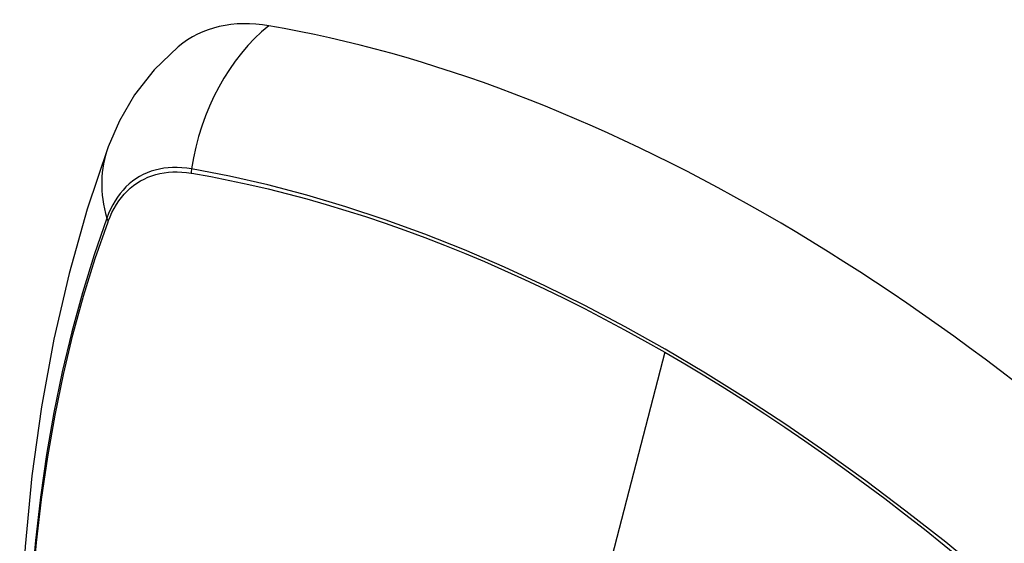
# Model space of a CAD drawing. Header units: inches. Extents: x 145 to 171, y 52.7 to 82.2.
# Tile 8 of 20: x 147.5 to 148.1, y 79.3 to 79.6. Entities that reach past the tile are written whole.
import ezdxf

# ---------------------------------------------------------------- set-up
doc = ezdxf.new("R2010")
doc.units = ezdxf.units.IN
doc.header["$MEASUREMENT"] = 0
doc.layers.add('Visible Edges(ANSI)', color=7, linetype='Continuous', lineweight=25)
doc.layers.add('Visible Tangent Edges(ANSI)', color=7, linetype='Continuous', lineweight=25)

msp = doc.modelspace()

# ---------------------------------------------------------------- linework, layer by layer
at = {"layer": 'Visible Edges(ANSI)', "flags": 128}
for points in [[(147.61009, 79.58762), (147.59541, 79.57349), (147.58342, 79.55814), (147.57413, 79.54229), (147.56729, 79.52651)], [(147.56729, 79.52651), (147.55446, 79.4884), (147.5434, 79.44916), (147.53411, 79.40887), (147.52656, 79.3676), (147.52072, 79.32541), (147.51657, 79.28237), (147.5141, 79.23852), (147.51328, 79.19395), (147.51409, 79.14871), (147.51652, 79.10285), (147.52054, 79.05646), (147.52613, 79.00958), (147.53328, 78.96229), (147.54196, 78.91465), (147.55215, 78.86674), (147.56383, 78.81862)]]:
    msp.add_lwpolyline(points, dxfattribs=at)
at = {"layer": 'Visible Edges(ANSI)'}
for centre, major_axis, start_param, end_param in [((147.70684, 79.43989), (-0.08841, 0.15353), 5.835982, 6.382176), ((147.96864, 78.42318), (-0.64835, 1.12588), 5.16346, 5.835982)]:
    msp.add_ellipse(centre, major_axis=major_axis, ratio=0.578093, start_param=start_param, end_param=end_param, dxfattribs=at)
at = {"layer": 'Visible Tangent Edges(ANSI)'}
for p, q in [((147.61809, 79.51039), (147.61842, 79.51034)), ((147.56724, 79.48063), (147.56735, 79.48095)), ((147.90718, 79.401), (147.85929, 79.21519))]:
    msp.add_line(p, q, dxfattribs=at)
at = {"layer": 'Visible Tangent Edges(ANSI)', "flags": 128}
for points in [[(147.61824, 79.51296), (147.61528, 79.51342), (147.61236, 79.51372), (147.60949, 79.51387), (147.60668, 79.51387), (147.60391, 79.51371), (147.60121, 79.51339), (147.59857, 79.51292), (147.59599, 79.5123), (147.59348, 79.51153), (147.59105, 79.5106), (147.5887, 79.50953), (147.58642, 79.50831), (147.58423, 79.50694), (147.58213, 79.50542), (147.58011, 79.50377), (147.57819, 79.50197), (147.57637, 79.50003), (147.57464, 79.49797), (147.57301, 79.49577), (147.57149, 79.49344), (147.57007, 79.49098), (147.56875, 79.48841), (147.56755, 79.48572), (147.56645, 79.48291)], [(147.56735, 79.48095), (147.56844, 79.48367), (147.56964, 79.48628), (147.57094, 79.48877), (147.57235, 79.49114), (147.57385, 79.4934), (147.57545, 79.49553), (147.57715, 79.49754), (147.57894, 79.49942), (147.58082, 79.50117), (147.58279, 79.50278), (147.58485, 79.50426), (147.58699, 79.50559), (147.58922, 79.50679), (147.59152, 79.50784), (147.5939, 79.50875), (147.59634, 79.50952), (147.59886, 79.51015), (147.60144, 79.51062), (147.60408, 79.51095), (147.60678, 79.51114), (147.60954, 79.51117), (147.61234, 79.51106), (147.61519, 79.5108), (147.61809, 79.51039)], [(148.12688, 79.24459), (148.10292, 79.26507), (148.07878, 79.28487), (148.0545, 79.30397), (148.03011, 79.32235), (148.00563, 79.33999), (147.9811, 79.35687), (147.95654, 79.37297), (147.932, 79.38828), (147.90747, 79.40279), (147.88294, 79.41651), (147.85841, 79.42945), (147.83389, 79.4416), (147.8094, 79.45293), (147.78499, 79.46344), (147.76067, 79.47311), (147.73647, 79.48192), (147.71243, 79.48987), (147.68856, 79.49696), (147.66491, 79.50317), (147.64147, 79.5085), (147.61824, 79.51296)], [(147.61842, 79.51034), (147.62999, 79.50826), (147.6416, 79.50597), (147.65327, 79.50346), (147.66499, 79.50073), (147.67677, 79.49779), (147.68861, 79.49462), (147.7005, 79.49123), (147.71243, 79.48763), (147.72441, 79.4838), (147.73644, 79.47976), (147.7485, 79.4755), (147.7606, 79.47103), (147.77273, 79.46634), (147.78489, 79.46143), (147.79707, 79.45631), (147.80927, 79.45099), (147.82149, 79.44545), (147.83372, 79.4397), (147.84596, 79.43376), (147.85821, 79.4276), (147.87046, 79.42125), (147.8827, 79.4147), (147.89494, 79.40795), (147.90718, 79.401)], [(147.56645, 79.48291), (147.55869, 79.46042), (147.55157, 79.43727), (147.5451, 79.41349), (147.53929, 79.38909), (147.53415, 79.36411), (147.5297, 79.33858), (147.52592, 79.31252), (147.52284, 79.28596), (147.52045, 79.25895), (147.51874, 79.23152), (147.51773, 79.2037), (147.5174, 79.1755), (147.51776, 79.14691), (147.5188, 79.11794), (147.52053, 79.08862), (147.52295, 79.05897), (147.52604, 79.02903), (147.5298, 78.99884), (147.53425, 78.9684), (147.53936, 78.93772), (147.54515, 78.90684)], [(147.54588, 78.90639), (147.54008, 78.93721), (147.53495, 78.96784), (147.53049, 78.99822), (147.52671, 79.02836), (147.5236, 79.05824), (147.52118, 79.08783), (147.51944, 79.1171), (147.51839, 79.146), (147.51803, 79.17452), (147.51836, 79.20265), (147.51938, 79.23039), (147.52109, 79.25774), (147.5235, 79.28465), (147.5266, 79.3111), (147.53038, 79.33706), (147.53486, 79.36248), (147.54001, 79.38734), (147.54583, 79.41161), (147.55232, 79.43526), (147.55946, 79.45827), (147.56724, 79.48063)], [(147.90718, 79.401), (147.91941, 79.39386), (147.93163, 79.38652), (147.94386, 79.37898), (147.95609, 79.37124), (147.96832, 79.3633), (147.98055, 79.35516), (147.99278, 79.34682), (148.00499, 79.33829), (148.01719, 79.32957), (148.02936, 79.32066), (148.04152, 79.31157), (148.05365, 79.30229), (148.06575, 79.29283), (148.07782, 79.28319), (148.08985, 79.27338), (148.10184, 79.2634), (148.11378, 79.25325), (148.12568, 79.24294)]]:
    msp.add_lwpolyline(points, dxfattribs=at)
at = {"layer": 'Visible Tangent Edges(ANSI)'}
for centre, major_axis, ratio, start_param, end_param in [((147.70434, 79.50107), (-0.01999, -0.11641), 0.735728, 3.82822, 4.736579), ((147.67821, 79.48591), (-0.11091, 0.0406), 0.734358, 0, 0.495362), ((147.62541, 79.51197), (-0.00174, -0.00969), 0.735633, 4.742205, 5.005912), ((147.57577, 79.48316), (0.00925, -0.00335), 0.731254, 3.634308, 3.898015)]:
    msp.add_ellipse(centre, major_axis=major_axis, ratio=ratio, start_param=start_param, end_param=end_param, dxfattribs=at)

doc.saveas('drawing.dxf')
